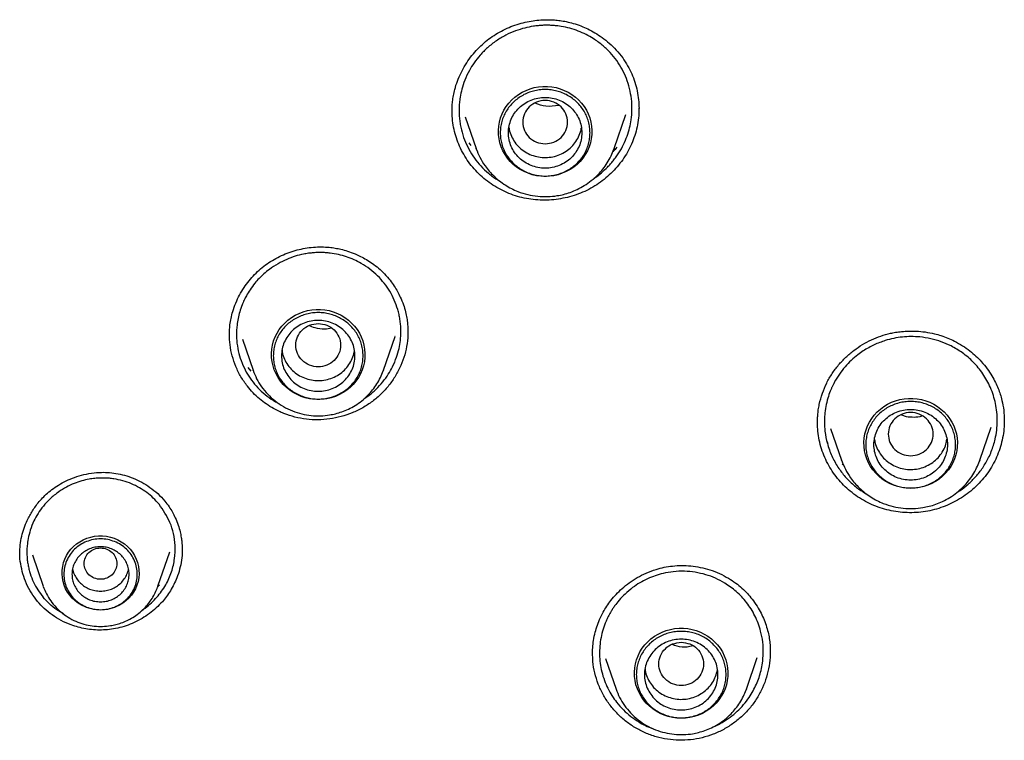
# Model space of a CAD drawing. Header units: millimetres. Extents: x 8 to 955, y 12 to 2039.
# Tile 82 of 116: x 444 to 469, y 1839 to 1856. Entities that reach past the tile are written whole.
import ezdxf

# ---------------------------------------------------------------- set-up
doc = ezdxf.new("R2010")
doc.units = ezdxf.units.MM

msp = doc.modelspace()

# ---------------------------------------------------------------- linework, layer by layer
at = {"color": 7, "linetype": 'Continuous', "lineweight": 30}
for p, q in [((459.584, 1854.111), (459.583, 1854.092)), ((455.003, 1854.03), (455.004, 1854.046)), ((455.324, 1853.906), (455.591, 1853.131)), ((458.977, 1853.131), (459.262, 1853.959)), ((455.47, 1853.202), (455.421, 1853.269)), ((455.591, 1853.131), (455.596, 1853.121)), ((455.615, 1853.067), (455.591, 1853.131)), ((458.977, 1853.131), (458.962, 1853.09)), ((458.969, 1853.111), (458.977, 1853.131)), ((453.918, 1848.672), (453.921, 1848.622)), ((449.865, 1848.452), (450.127, 1847.692)), ((453.32, 1847.692), (453.605, 1848.517)), ((453.605, 1848.523), (453.604, 1848.517)), ((450.083, 1847.669), (450.007, 1847.757)), ((450.129, 1847.685), (450.127, 1847.692)), ((453.314, 1847.676), (453.32, 1847.692)), ((453.32, 1847.692), (453.315, 1847.676)), ((463.956, 1846.386), (463.957, 1846.396)), ((464.278, 1846.267), (464.548, 1845.485)), ((467.933, 1845.485), (468.212, 1846.294)), ((464.217, 1845.895), (464.188, 1845.951)), ((464.548, 1845.485), (464.552, 1845.475)), ((464.551, 1845.475), (464.548, 1845.485)), ((467.925, 1845.465), (467.933, 1845.485)), ((467.933, 1845.485), (467.926, 1845.465)), ((464.6, 1845.354), (464.561, 1845.392)), ((448.39, 1843.331), (448.388, 1843.287)), ((444.72, 1843.165), (444.985, 1842.396)), ((447.795, 1842.396), (448.086, 1843.238)), ((447.787, 1842.377), (447.795, 1842.395)), ((447.831, 1842.426), (447.792, 1842.388)), ((458.764, 1840.624), (459.021, 1839.878)), ((462.215, 1839.878), (462.482, 1840.652)), ((462.797, 1840.783), (462.797, 1840.777)), ((462.206, 1839.857), (462.215, 1839.878)), ((462.215, 1839.878), (462.207, 1839.857))]:
    msp.add_line(p, q, dxfattribs=at)
at = {"color": 7, "linetype": 'Continuous', "lineweight": 30, "flags": 128}
for points in [[(457.284, 1852.442), (457.177, 1852.447), (457.07, 1852.461), (456.966, 1852.485), (456.864, 1852.519), (456.766, 1852.561), (456.673, 1852.612), (456.585, 1852.672), (456.503, 1852.738), (456.428, 1852.812), (456.36, 1852.893), (456.301, 1852.979), (456.25, 1853.07), (456.209, 1853.166), (456.176, 1853.264), (456.154, 1853.366), (456.141, 1853.468), (456.139, 1853.572), (456.146, 1853.675), (456.164, 1853.777), (456.191, 1853.877), (456.228, 1853.974), (456.275, 1854.068), (456.33, 1854.157), (456.393, 1854.24), (456.465, 1854.317), (456.543, 1854.388), (456.628, 1854.451), (456.719, 1854.506), (456.815, 1854.553), (456.915, 1854.591), (457.018, 1854.62), (457.123, 1854.639), (457.23, 1854.649), (457.338, 1854.649), (457.445, 1854.639), (457.55, 1854.62), (457.653, 1854.591), (457.753, 1854.553), (457.849, 1854.506), (457.94, 1854.451), (458.025, 1854.388), (458.104, 1854.317), (458.175, 1854.24), (458.238, 1854.157), (458.294, 1854.068), (458.34, 1853.974), (458.377, 1853.877), (458.404, 1853.777), (458.422, 1853.675), (458.429, 1853.572), (458.427, 1853.468), (458.414, 1853.366), (458.392, 1853.264), (458.36, 1853.166), (458.318, 1853.07), (458.267, 1852.979), (458.208, 1852.893), (458.14, 1852.812), (458.065, 1852.738), (457.983, 1852.672), (457.895, 1852.612), (457.802, 1852.561), (457.704, 1852.519), (457.602, 1852.485), (457.498, 1852.461), (457.391, 1852.447), (457.284, 1852.442)], [(451.724, 1846.975), (451.616, 1846.98), (451.51, 1846.994), (451.406, 1847.018), (451.304, 1847.052), (451.206, 1847.094), (451.112, 1847.145), (451.024, 1847.205), (450.943, 1847.271), (450.867, 1847.345), (450.8, 1847.426), (450.741, 1847.512), (450.69, 1847.603), (450.648, 1847.699), (450.616, 1847.797), (450.593, 1847.899), (450.581, 1848.001), (450.578, 1848.105), (450.586, 1848.208), (450.603, 1848.31), (450.631, 1848.41), (450.668, 1848.507), (450.714, 1848.601), (450.769, 1848.69), (450.833, 1848.773), (450.904, 1848.85), (450.983, 1848.921), (451.068, 1848.984), (451.159, 1849.039), (451.254, 1849.086), (451.354, 1849.124), (451.457, 1849.153), (451.563, 1849.172), (451.67, 1849.182), (451.777, 1849.182), (451.884, 1849.172), (451.99, 1849.153), (452.093, 1849.124), (452.193, 1849.086), (452.289, 1849.039), (452.379, 1848.984), (452.465, 1848.921), (452.543, 1848.85), (452.614, 1848.773), (452.678, 1848.69), (452.733, 1848.601), (452.779, 1848.507), (452.816, 1848.41), (452.844, 1848.31), (452.861, 1848.208), (452.869, 1848.105), (452.866, 1848.001), (452.854, 1847.899), (452.831, 1847.797), (452.799, 1847.699), (452.757, 1847.603), (452.707, 1847.512), (452.647, 1847.426), (452.58, 1847.345), (452.505, 1847.271), (452.423, 1847.205), (452.335, 1847.145), (452.241, 1847.094), (452.143, 1847.052), (452.042, 1847.018), (451.937, 1846.994), (451.831, 1846.98), (451.724, 1846.975)], [(466.241, 1844.796), (466.133, 1844.801), (466.027, 1844.815), (465.923, 1844.839), (465.821, 1844.873), (465.723, 1844.915), (465.629, 1844.966), (465.541, 1845.025), (465.46, 1845.092), (465.384, 1845.166), (465.317, 1845.247), (465.258, 1845.333), (465.207, 1845.424), (465.165, 1845.52), (465.133, 1845.618), (465.11, 1845.719), (465.098, 1845.822), (465.095, 1845.926), (465.103, 1846.029), (465.12, 1846.131), (465.148, 1846.231), (465.185, 1846.328), (465.231, 1846.422), (465.286, 1846.51), (465.35, 1846.594), (465.421, 1846.671), (465.5, 1846.742), (465.585, 1846.805), (465.676, 1846.86), (465.771, 1846.907), (465.871, 1846.945), (465.974, 1846.974), (466.08, 1846.993), (466.187, 1847.003), (466.294, 1847.003), (466.401, 1846.993), (466.507, 1846.974), (466.61, 1846.945), (466.71, 1846.907), (466.806, 1846.86), (466.896, 1846.805), (466.982, 1846.742), (467.06, 1846.671), (467.131, 1846.594), (467.195, 1846.51), (467.25, 1846.422), (467.296, 1846.328), (467.333, 1846.231), (467.361, 1846.131), (467.378, 1846.029), (467.386, 1845.926), (467.383, 1845.822), (467.371, 1845.719), (467.348, 1845.618), (467.316, 1845.52), (467.274, 1845.424), (467.224, 1845.333), (467.164, 1845.247), (467.097, 1845.166), (467.022, 1845.092), (466.94, 1845.025), (466.852, 1844.966), (466.758, 1844.915), (466.66, 1844.873), (466.559, 1844.839), (466.454, 1844.815), (466.348, 1844.801), (466.241, 1844.796)], [(446.39, 1841.813), (446.293, 1841.817), (446.197, 1841.832), (446.103, 1841.856), (446.012, 1841.889), (445.925, 1841.931), (445.843, 1841.981), (445.767, 1842.039), (445.697, 1842.104), (445.635, 1842.176), (445.581, 1842.254), (445.535, 1842.336), (445.499, 1842.423), (445.471, 1842.513), (445.454, 1842.605), (445.447, 1842.699), (445.449, 1842.792), (445.462, 1842.885), (445.484, 1842.976), (445.516, 1843.065), (445.557, 1843.149), (445.607, 1843.23), (445.665, 1843.305), (445.731, 1843.373), (445.804, 1843.435), (445.883, 1843.489), (445.968, 1843.535), (446.057, 1843.573), (446.15, 1843.601), (446.245, 1843.621), (446.341, 1843.63), (446.439, 1843.63), (446.535, 1843.621), (446.63, 1843.601), (446.723, 1843.573), (446.812, 1843.535), (446.896, 1843.489), (446.976, 1843.435), (447.049, 1843.373), (447.115, 1843.305), (447.173, 1843.23), (447.223, 1843.149), (447.264, 1843.065), (447.296, 1842.976), (447.318, 1842.885), (447.331, 1842.792), (447.333, 1842.699), (447.326, 1842.605), (447.308, 1842.513), (447.281, 1842.423), (447.245, 1842.336), (447.199, 1842.254), (447.145, 1842.176), (447.083, 1842.104), (447.013, 1842.039), (446.937, 1841.981), (446.855, 1841.931), (446.768, 1841.889), (446.677, 1841.856), (446.583, 1841.832), (446.487, 1841.817), (446.39, 1841.813)], [(447.795, 1842.396), (447.79, 1842.382), (447.789, 1842.377)], [(460.618, 1839.162), (460.511, 1839.167), (460.404, 1839.181), (460.3, 1839.205), (460.198, 1839.238), (460.1, 1839.281), (460.007, 1839.332), (459.919, 1839.391), (459.837, 1839.458), (459.762, 1839.532), (459.694, 1839.613), (459.635, 1839.699), (459.584, 1839.79), (459.543, 1839.885), (459.51, 1839.984), (459.488, 1840.085), (459.475, 1840.188), (459.473, 1840.291), (459.48, 1840.395), (459.498, 1840.497), (459.525, 1840.597), (459.562, 1840.694), (459.608, 1840.787), (459.664, 1840.876), (459.727, 1840.96), (459.799, 1841.037), (459.877, 1841.108), (459.962, 1841.171), (460.053, 1841.226), (460.149, 1841.273), (460.249, 1841.311), (460.352, 1841.339), (460.457, 1841.359), (460.564, 1841.368), (460.672, 1841.368), (460.779, 1841.359), (460.884, 1841.339), (460.987, 1841.311), (461.087, 1841.273), (461.183, 1841.226), (461.274, 1841.171), (461.359, 1841.108), (461.437, 1841.037), (461.509, 1840.96), (461.572, 1840.876), (461.628, 1840.787), (461.674, 1840.694), (461.711, 1840.597), (461.738, 1840.497), (461.756, 1840.395), (461.763, 1840.291), (461.761, 1840.188), (461.748, 1840.085), (461.726, 1839.984), (461.693, 1839.885), (461.652, 1839.79), (461.601, 1839.699), (461.542, 1839.613), (461.474, 1839.532), (461.399, 1839.458), (461.317, 1839.391), (461.229, 1839.332), (461.136, 1839.281), (461.038, 1839.238), (460.936, 1839.205), (460.832, 1839.181), (460.725, 1839.167), (460.618, 1839.162)]]:
    msp.add_lwpolyline(points, dxfattribs=at)
at = {"color": 7, "linetype": 'Continuous', "lineweight": 30}
for points, knots in [([(455.002, 1854.022), (455.002, 1854.062), (455.002, 1854.146), (455.012, 1854.282), (455.034, 1854.428), (455.072, 1854.595), (455.132, 1854.782), (455.22, 1854.986), (455.329, 1855.182), (455.454, 1855.365), (455.593, 1855.532), (455.744, 1855.681), (455.904, 1855.814), (456.074, 1855.931), (456.256, 1856.032), (456.446, 1856.117), (456.642, 1856.184), (456.839, 1856.234), (457.032, 1856.267), (457.22, 1856.284), (457.38, 1856.286), (457.523, 1856.278), (457.656, 1856.264), (457.81, 1856.238), (457.981, 1856.195), (458.157, 1856.135), (458.334, 1856.058), (458.508, 1855.965), (458.685, 1855.85), (458.861, 1855.709), (459.034, 1855.542), (459.134, 1855.413), (459.185, 1855.346)], [0, 0, 0, 0, 0.02291, 0.04733, 0.073291, 0.100252, 0.137618, 0.176633, 0.216199, 0.254754, 0.292271, 0.328739, 0.36432, 0.399774, 0.435327, 0.470997, 0.50672, 0.541574, 0.575141, 0.607382, 0.63827, 0.657679, 0.680708, 0.7074, 0.737868, 0.772155, 0.803657, 0.837809, 0.874576, 0.913905, 0.955731, 1, 1, 1, 1]), ([(459.037, 1855.282), (458.984, 1855.35), (458.878, 1855.487), (458.685, 1855.667), (458.485, 1855.813), (458.286, 1855.925), (458.093, 1856.011), (457.889, 1856.077), (457.723, 1856.114), (457.596, 1856.132), (457.512, 1856.141), (457.42, 1856.147), (457.323, 1856.15), (457.219, 1856.147), (457.109, 1856.139), (456.962, 1856.121), (456.776, 1856.083), (456.549, 1856.012), (456.316, 1855.909), (456.085, 1855.772), (455.873, 1855.605), (455.691, 1855.422), (455.544, 1855.234), (455.416, 1855.029), (455.314, 1854.811), (455.242, 1854.59), (455.202, 1854.404), (455.182, 1854.247), (455.174, 1854.112), (455.175, 1853.978), (455.185, 1853.846), (455.203, 1853.715), (455.239, 1853.545), (455.304, 1853.339), (455.41, 1853.106), (455.503, 1852.965), (455.55, 1852.894)], [0, 0, 0, 0, 0.039497, 0.079835, 0.121011, 0.152453, 0.184366, 0.216748, 0.249598, 0.261521, 0.274365, 0.288131, 0.302818, 0.318424, 0.334951, 0.352395, 0.385122, 0.420652, 0.45898, 0.5001, 0.541819, 0.580817, 0.617101, 0.650674, 0.691216, 0.72696, 0.757912, 0.778934, 0.799801, 0.820513, 0.84107, 0.861474, 0.881725, 0.921751, 0.961174, 1, 1, 1, 1]), ([(459.185, 1855.346), (459.226, 1855.284), (459.309, 1855.16), (459.407, 1854.96), (459.486, 1854.753), (459.542, 1854.539), (459.577, 1854.324), (459.582, 1854.181), (459.584, 1854.111)], [0, 0, 0, 0, 0.169542, 0.3380594, 0.5059219, 0.6734274, 0.8408323, 1, 1, 1, 1]), ([(458.478, 1852.397), (458.484, 1852.401), (458.55, 1852.439), (458.662, 1852.532), (458.79, 1852.647), (458.884, 1852.747), (458.955, 1852.83), (459.024, 1852.921), (459.113, 1853.053), (459.208, 1853.222), (459.294, 1853.427), (459.356, 1853.63), (459.398, 1853.848), (459.417, 1854.085), (459.404, 1854.342), (459.358, 1854.598), (459.28, 1854.843), (459.175, 1855.073), (459.082, 1855.213), (459.037, 1855.282)], [0, 0, 0, 0, 0.006032, 0.068193, 0.130383, 0.161499, 0.192621, 0.228609, 0.265445, 0.33664, 0.40457, 0.469226, 0.530604, 0.607311, 0.687651, 0.767715, 0.846463, 0.923892, 1, 1, 1, 1]), ([(459.583, 1854.114), (459.583, 1854.052), (459.581, 1853.918), (459.551, 1853.711), (459.499, 1853.496), (459.425, 1853.287), (459.331, 1853.087), (459.218, 1852.897), (459.086, 1852.719), (458.938, 1852.553), (458.775, 1852.402), (458.596, 1852.267), (458.405, 1852.15), (458.203, 1852.051), (457.992, 1851.973), (457.775, 1851.914), (457.553, 1851.876), (457.329, 1851.858), (457.104, 1851.862), (456.881, 1851.888), (456.661, 1851.935), (456.449, 1852.003), (456.244, 1852.091), (456.05, 1852.198), (455.867, 1852.323), (455.697, 1852.466), (455.541, 1852.623), (455.452, 1852.741), (455.407, 1852.799)], [0, 0, 0, 0, 0.032538, 0.071501, 0.110485, 0.149299, 0.188003, 0.226637, 0.26523, 0.303808, 0.3424, 0.381052, 0.419721, 0.458357, 0.496988, 0.535625, 0.574268, 0.612921, 0.651595, 0.690325, 0.729028, 0.767634, 0.806201, 0.844772, 0.883388, 0.922091, 0.960938, 1, 1, 1, 1]), ([(457.284, 1853.243), (457.212, 1853.251), (457.069, 1853.268), (456.885, 1853.389), (456.764, 1853.565), (456.719, 1853.773), (456.764, 1853.981), (456.885, 1854.158), (457.069, 1854.274), (457.284, 1854.317), (457.5, 1854.274), (457.683, 1854.158), (457.804, 1853.981), (457.849, 1853.773), (457.804, 1853.565), (457.683, 1853.389), (457.5, 1853.268), (457.356, 1853.251), (457.284, 1853.243)], [0, 0, 0, 0, 0.0625, 0.125, 0.1875, 0.25, 0.3125, 0.375, 0.4375, 0.5, 0.5625, 0.625, 0.6875, 0.75, 0.8125, 0.875, 0.9375, 1, 1, 1, 1]), ([(457.617, 1854.184), (457.511, 1854.167), (457.312, 1854.135), (457.125, 1854.206), (457.037, 1854.239)], [0, 0, 0, 0, 0.530176, 1, 1, 1, 1]), ([(455.407, 1852.799), (455.366, 1852.861), (455.284, 1852.983), (455.185, 1853.18), (455.107, 1853.384), (455.049, 1853.594), (455.014, 1853.809), (454.999, 1853.966), (455.003, 1854.051), (455.003, 1854.062)], [0, 0, 0, 0, 0.163557, 0.326208, 0.488299, 0.650118, 0.811919, 0.973955, 1, 1, 1, 1]), ([(456.398, 1853.646), (456.399, 1853.627), (456.407, 1853.553), (456.454, 1853.427), (456.538, 1853.277), (456.653, 1853.147), (456.792, 1853.04), (456.95, 1852.962), (457.121, 1852.914), (457.298, 1852.9), (457.474, 1852.92), (457.643, 1852.972), (457.799, 1853.055), (457.934, 1853.165), (458.045, 1853.299), (458.124, 1853.451), (458.166, 1853.567), (458.171, 1853.631), (458.171, 1853.638)], [0, 0, 0, 0, 0.022374, 0.09157, 0.160766, 0.229962, 0.299158, 0.368354, 0.437551, 0.506747, 0.575943, 0.645139, 0.714335, 0.783531, 0.852727, 0.921923, 0.991119, 1, 1, 1, 1]), ([(459.042, 1853.159), (459.013, 1853.122), (458.982, 1853.083), (458.946, 1853.049), (458.944, 1853.047)], [0, 0, 0, 0, 0.950235, 1, 1, 1, 1]), ([(455.55, 1852.894), (455.601, 1852.828), (455.704, 1852.694), (455.892, 1852.519), (456.047, 1852.397), (456.144, 1852.345), (456.164, 1852.334)], [0, 0, 0, 0, 0.300865, 0.607188, 0.91901, 1, 1, 1, 1]), ([(455.596, 1853.121), (455.623, 1853.051), (455.681, 1852.904), (455.794, 1852.723), (455.913, 1852.57), (456.03, 1852.446), (456.161, 1852.332), (456.303, 1852.231), (456.455, 1852.144), (456.637, 1852.061), (456.853, 1851.993), (457.099, 1851.951), (457.343, 1851.943), (457.556, 1851.964), (457.74, 1852.002), (457.903, 1852.052), (458.073, 1852.122), (458.247, 1852.217), (458.42, 1852.339), (458.573, 1852.476), (458.703, 1852.624), (458.81, 1852.776), (458.902, 1852.939), (458.947, 1853.055), (458.969, 1853.111)], [0, 0, 0, 0, 0.05153, 0.107382, 0.145646, 0.184765, 0.224787, 0.265317, 0.305307, 0.344713, 0.402706, 0.459407, 0.514827, 0.568978, 0.604908, 0.643575, 0.685422, 0.730483, 0.778788, 0.830367, 0.871226, 0.913946, 0.95853, 1, 1, 1, 1]), ([(449.547, 1848.54), (449.547, 1848.581), (449.548, 1848.669), (449.56, 1848.811), (449.586, 1848.967), (449.631, 1849.146), (449.7, 1849.339), (449.793, 1849.536), (449.902, 1849.718), (450.025, 1849.887), (450.162, 1850.041), (450.31, 1850.18), (450.471, 1850.305), (450.642, 1850.413), (450.822, 1850.506), (451.011, 1850.583), (451.205, 1850.643), (451.404, 1850.685), (451.603, 1850.711), (451.801, 1850.718), (451.979, 1850.709), (452.138, 1850.688), (452.287, 1850.658), (452.451, 1850.613), (452.613, 1850.553), (452.767, 1850.482), (452.909, 1850.404), (453.057, 1850.308), (453.205, 1850.192), (453.353, 1850.056), (453.441, 1849.95), (453.486, 1849.896)], [0, 0, 0, 0, 0.024303, 0.051403, 0.081355, 0.113161, 0.154688, 0.195048, 0.234234, 0.272356, 0.310061, 0.34743, 0.38448, 0.42136, 0.458294, 0.49532, 0.532394, 0.569461, 0.606192, 0.642304, 0.677774, 0.703994, 0.730404, 0.761304, 0.797869, 0.825401, 0.85544, 0.88796, 0.922921, 0.96028, 1, 1, 1, 1]), ([(453.342, 1849.823), (453.289, 1849.886), (453.183, 1850.012), (452.992, 1850.175), (452.796, 1850.306), (452.601, 1850.405), (452.414, 1850.477), (452.218, 1850.532), (452.053, 1850.56), (451.921, 1850.573), (451.823, 1850.578), (451.718, 1850.578), (451.605, 1850.572), (451.485, 1850.559), (451.335, 1850.534), (451.155, 1850.488), (450.946, 1850.412), (450.732, 1850.305), (450.545, 1850.183), (450.392, 1850.057), (450.274, 1849.944), (450.16, 1849.816), (450.056, 1849.675), (449.971, 1849.535), (449.907, 1849.41), (449.85, 1849.279), (449.798, 1849.128), (449.757, 1848.963), (449.726, 1848.769), (449.715, 1848.545), (449.736, 1848.29), (449.79, 1848.044), (449.875, 1847.812), (449.985, 1847.594), (450.08, 1847.464), (450.127, 1847.399)], [0, 0, 0, 0, 0.0395176, 0.0798664, 0.1210455, 0.1524838, 0.1843879, 0.216757, 0.24959, 0.2639537, 0.279489, 0.2961949, 0.3140703, 0.3331139, 0.3533243, 0.3858163, 0.4209221, 0.4586351, 0.4989479, 0.5268062, 0.5526728, 0.5765509, 0.6086381, 0.6362689, 0.6551711, 0.6761417, 0.7049495, 0.7322005, 0.7578979, 0.7998524, 0.8411546, 0.8818125, 0.9218341, 0.9612273, 1, 1, 1, 1]), ([(452.841, 1846.991), (452.875, 1847.012), (452.984, 1847.081), (453.141, 1847.221), (453.308, 1847.401), (453.441, 1847.587), (453.555, 1847.789), (453.644, 1848.001), (453.705, 1848.218), (453.736, 1848.399), (453.748, 1848.55), (453.75, 1848.681), (453.743, 1848.809), (453.728, 1848.936), (453.705, 1849.06), (453.663, 1849.221), (453.593, 1849.413), (453.483, 1849.63), (453.389, 1849.759), (453.342, 1849.823)], [0, 0, 0, 0, 0.036983, 0.116955, 0.191884, 0.261754, 0.326552, 0.405016, 0.474422, 0.53475, 0.575599, 0.616073, 0.656172, 0.695896, 0.735243, 0.774213, 0.850984, 0.926247, 1, 1, 1, 1]), ([(453.486, 1849.896), (453.52, 1849.85), (453.586, 1849.761), (453.668, 1849.623), (453.745, 1849.47), (453.812, 1849.304), (453.863, 1849.13), (453.895, 1848.975), (453.913, 1848.84), (453.921, 1848.726), (453.922, 1848.659), (453.922, 1848.628)], [0, 0, 0, 0, 0.124431, 0.240987, 0.349887, 0.499169, 0.631895, 0.748252, 0.84835, 0.932253, 1, 1, 1, 1]), ([(451.724, 1848.836), (451.652, 1848.828), (451.508, 1848.811), (451.324, 1848.69), (451.203, 1848.514), (451.159, 1848.306), (451.203, 1848.098), (451.324, 1847.921), (451.508, 1847.804), (451.724, 1847.762), (451.939, 1847.804), (452.123, 1847.921), (452.244, 1848.098), (452.288, 1848.306), (452.244, 1848.514), (452.123, 1848.69), (451.939, 1848.811), (451.795, 1848.828), (451.724, 1848.836)], [0, 0, 0, 0, 0.0625, 0.125, 0.1875, 0.25, 0.3125, 0.375, 0.4375, 0.5, 0.5625, 0.625, 0.6875, 0.75, 0.8125, 0.875, 0.9375, 1, 1, 1, 1]), ([(449.989, 1847.298), (449.934, 1847.374), (449.824, 1847.526), (449.701, 1847.778), (449.611, 1848.042), (449.556, 1848.311), (449.551, 1848.492), (449.548, 1848.579)], [0, 0, 0, 0, 0.203636, 0.405945, 0.607638, 0.809302, 1, 1, 1, 1]), ([(453.922, 1848.643), (453.922, 1848.637), (453.928, 1848.539), (453.905, 1848.346), (453.849, 1848.07), (453.752, 1847.804), (453.623, 1847.553), (453.462, 1847.32), (453.272, 1847.109), (453.056, 1846.923), (452.816, 1846.766), (452.558, 1846.642), (452.287, 1846.55), (452.006, 1846.493), (451.72, 1846.471), (451.433, 1846.486), (451.153, 1846.539), (450.882, 1846.627), (450.648, 1846.738), (450.448, 1846.862), (450.28, 1846.991), (450.124, 1847.135), (450.034, 1847.243), (449.989, 1847.298)], [0, 0, 0, 0, 0.002968, 0.055752, 0.108568, 0.161109, 0.213499, 0.265815, 0.318123, 0.370516, 0.422937, 0.475315, 0.527695, 0.580087, 0.632504, 0.685005, 0.737463, 0.78978, 0.842077, 0.88136, 0.920733, 0.960254, 1, 1, 1, 1]), ([(452.05, 1848.721), (451.994, 1848.711), (451.86, 1848.688), (451.667, 1848.712), (451.545, 1848.764), (451.496, 1848.784)], [0, 0, 0, 0, 0.295853, 0.718361, 1, 1, 1, 1]), ([(463.956, 1846.394), (463.956, 1846.424), (463.957, 1846.49), (463.963, 1846.598), (463.977, 1846.722), (464.009, 1846.902), (464.071, 1847.126), (464.177, 1847.379), (464.311, 1847.612), (464.469, 1847.823), (464.649, 1848.013), (464.846, 1848.181), (465.057, 1848.324), (465.279, 1848.443), (465.508, 1848.535), (465.707, 1848.591), (465.877, 1848.624), (466.026, 1848.643), (466.197, 1848.654), (466.389, 1848.652), (466.601, 1848.632), (466.802, 1848.594), (466.987, 1848.542), (467.152, 1848.484), (467.26, 1848.432), (467.315, 1848.406)], [0, 0, 0, 0, 0.020979, 0.045121, 0.072504, 0.102877, 0.163609, 0.222549, 0.279834, 0.336165, 0.391943, 0.447058, 0.501365, 0.554641, 0.606799, 0.657973, 0.685254, 0.716968, 0.753148, 0.793791, 0.838869, 0.888317, 0.923675, 0.960909, 1, 1, 1, 1]), ([(467.23, 1848.287), (467.151, 1848.323), (466.991, 1848.397), (466.732, 1848.47), (466.484, 1848.51), (466.251, 1848.52), (466.038, 1848.509), (465.824, 1848.476), (465.638, 1848.428), (465.479, 1848.372), (465.344, 1848.315), (465.209, 1848.246), (465.075, 1848.165), (464.93, 1848.062), (464.779, 1847.934), (464.627, 1847.775), (464.488, 1847.595), (464.401, 1847.453), (464.354, 1847.364), (464.339, 1847.334), (464.325, 1847.303), (464.311, 1847.273), (464.297, 1847.242), (464.284, 1847.211), (464.252, 1847.134), (464.206, 1846.999), (464.159, 1846.804), (464.137, 1846.644), (464.13, 1846.529), (464.128, 1846.461), (464.128, 1846.394), (464.13, 1846.327), (464.134, 1846.261), (464.149, 1846.117), (464.193, 1845.889), (464.299, 1845.592), (464.45, 1845.318), (464.629, 1845.081), (464.83, 1844.884), (465.009, 1844.743), (465.126, 1844.678), (465.165, 1844.655)], [0, 0, 0, 0, 0.040236, 0.081346, 0.123329, 0.155398, 0.187956, 0.221003, 0.254537, 0.27598, 0.298312, 0.321531, 0.345638, 0.37063, 0.403109, 0.436966, 0.472199, 0.508805, 0.514021, 0.519236, 0.52445, 0.529664, 0.534878, 0.540091, 0.545303, 0.573954, 0.606491, 0.639008, 0.649736, 0.660373, 0.670919, 0.681373, 0.691736, 0.702008, 0.749168, 0.800305, 0.848855, 0.894826, 0.938227, 0.979066, 1, 1, 1, 1]), ([(467.315, 1848.406), (467.382, 1848.37), (467.512, 1848.299), (467.687, 1848.173), (467.839, 1848.043), (467.983, 1847.896), (468.115, 1847.734), (468.229, 1847.562), (468.317, 1847.4), (468.384, 1847.248), (468.437, 1847.101), (468.486, 1846.924), (468.526, 1846.706), (468.532, 1846.538), (468.535, 1846.452)], [0, 0, 0, 0, 0.093204, 0.180706, 0.262735, 0.339444, 0.43359, 0.518593, 0.594532, 0.661439, 0.723423, 0.788248, 0.890844, 1, 1, 1, 1]), ([(450.837, 1848.181), (450.841, 1848.149), (450.853, 1848.062), (450.909, 1847.926), (451, 1847.78), (451.121, 1847.654), (451.265, 1847.553), (451.426, 1847.482), (451.598, 1847.441), (451.776, 1847.435), (451.951, 1847.461), (452.118, 1847.52), (452.269, 1847.609), (452.4, 1847.725), (452.504, 1847.864), (452.578, 1848.014), (452.6, 1848.12), (452.611, 1848.17)], [0, 0, 0, 0, 0.038136, 0.107327, 0.176519, 0.24571, 0.314902, 0.384093, 0.453285, 0.522476, 0.591668, 0.66086, 0.730051, 0.799243, 0.868434, 0.937626, 1, 1, 1, 1]), ([(467.383, 1844.705), (467.406, 1844.718), (467.5, 1844.774), (467.654, 1844.899), (467.843, 1845.084), (468.013, 1845.303), (468.136, 1845.513), (468.218, 1845.699), (468.271, 1845.849), (468.339, 1846.096), (468.379, 1846.443), (468.335, 1846.873), (468.21, 1847.265), (468.021, 1847.608), (467.785, 1847.892), (467.522, 1848.122), (467.325, 1848.233), (467.23, 1848.287)], [0, 0, 0, 0, 0.01774, 0.074636, 0.134677, 0.19787, 0.264225, 0.30126, 0.33775, 0.373693, 0.478053, 0.577487, 0.671969, 0.761477, 0.845993, 0.925504, 1, 1, 1, 1]), ([(450.127, 1847.692), (450.154, 1847.622), (450.21, 1847.48), (450.332, 1847.284), (450.483, 1847.099), (450.663, 1846.935), (450.866, 1846.796), (451.087, 1846.69), (451.316, 1846.617), (451.549, 1846.578), (451.779, 1846.57), (451.979, 1846.59), (452.153, 1846.626), (452.307, 1846.673), (452.467, 1846.739), (452.631, 1846.828), (452.795, 1846.943), (452.939, 1847.073), (453.061, 1847.212), (453.163, 1847.356), (453.25, 1847.511), (453.293, 1847.622), (453.314, 1847.676)], [0, 0, 0, 0, 0.053976, 0.109639, 0.167099, 0.226513, 0.286848, 0.345922, 0.403698, 0.460189, 0.515407, 0.569365, 0.605169, 0.6437, 0.685401, 0.730308, 0.778455, 0.829872, 0.87061, 0.913209, 0.957671, 1, 1, 1, 1]), ([(450.127, 1847.399), (450.178, 1847.338), (450.282, 1847.215), (450.469, 1847.055), (450.629, 1846.942), (450.731, 1846.891), (450.758, 1846.877)], [0, 0, 0, 0, 0.289821, 0.586943, 0.891429, 1, 1, 1, 1]), ([(466.241, 1845.597), (466.169, 1845.605), (466.025, 1845.621), (465.841, 1845.743), (465.72, 1845.919), (465.676, 1846.127), (465.72, 1846.334), (465.841, 1846.512), (466.025, 1846.628), (466.241, 1846.671), (466.456, 1846.628), (466.64, 1846.512), (466.761, 1846.334), (466.805, 1846.127), (466.761, 1845.919), (466.64, 1845.743), (466.456, 1845.621), (466.312, 1845.605), (466.241, 1845.597)], [0, 0, 0, 0, 0.0625, 0.125, 0.1875, 0.25, 0.3125, 0.375, 0.4375, 0.5, 0.5625, 0.625, 0.6875, 0.75, 0.8125, 0.875, 0.9375, 1, 1, 1, 1]), ([(465.182, 1844.45), (465.116, 1844.486), (464.984, 1844.558), (464.803, 1844.689), (464.635, 1844.835), (464.482, 1844.996), (464.347, 1845.171), (464.23, 1845.358), (464.132, 1845.556), (464.054, 1845.764), (463.998, 1845.978), (463.963, 1846.191), (463.959, 1846.332), (463.956, 1846.399)], [0, 0, 0, 0, 0.092121, 0.183732, 0.275028, 0.366171, 0.457305, 0.548573, 0.64013, 0.732164, 0.824245, 0.915924, 1, 1, 1, 1]), ([(468.535, 1846.45), (468.533, 1846.384), (468.529, 1846.245), (468.497, 1846.035), (468.445, 1845.821), (468.371, 1845.613), (468.277, 1845.412), (468.163, 1845.222), (468.03, 1845.044), (467.88, 1844.879), (467.714, 1844.729), (467.535, 1844.595), (467.344, 1844.479), (467.142, 1844.381), (466.931, 1844.303), (466.713, 1844.246), (466.491, 1844.211), (466.267, 1844.197), (466.042, 1844.205), (465.819, 1844.234), (465.6, 1844.284), (465.386, 1844.354), (465.25, 1844.418), (465.182, 1844.45)], [0, 0, 0, 0, 0.0430199, 0.0907771, 0.138515, 0.1862715, 0.234101, 0.2819509, 0.3297596, 0.3775623, 0.4253713, 0.4731879, 0.5210149, 0.5688681, 0.6167888, 0.6646781, 0.7124497, 0.7601733, 0.8079038, 0.8556903, 0.9035862, 0.9516591, 1, 1, 1, 1]), ([(466.521, 1846.571), (466.501, 1846.564), (466.423, 1846.534), (466.275, 1846.538), (466.117, 1846.546), (466.035, 1846.588), (466.007, 1846.601)], [0, 0, 0, 0, 0.116683, 0.474384, 0.827501, 1, 1, 1, 1]), ([(468.535, 1846.452), (468.535, 1846.45), (468.535, 1846.446), (468.535, 1846.442), (468.534, 1846.439)], [0, 0, 0, 0, 0.343815, 1, 1, 1, 1]), ([(465.354, 1845.997), (465.361, 1845.954), (465.379, 1845.855), (465.446, 1845.71), (465.545, 1845.568), (465.671, 1845.448), (465.82, 1845.354), (465.984, 1845.29), (466.159, 1845.257), (466.336, 1845.259), (466.51, 1845.293), (466.674, 1845.36), (466.82, 1845.456), (466.945, 1845.578), (467.042, 1845.721), (467.105, 1845.864), (467.121, 1845.959), (467.127, 1845.999)], [0, 0, 0, 0, 0.053068, 0.122172, 0.191276, 0.26038, 0.329484, 0.398588, 0.467692, 0.536796, 0.6059, 0.675004, 0.744108, 0.813212, 0.882316, 0.95142, 1, 1, 1, 1]), ([(464.552, 1845.475), (464.58, 1845.405), (464.638, 1845.258), (464.75, 1845.077), (464.869, 1844.924), (464.987, 1844.8), (465.117, 1844.686), (465.26, 1844.584), (465.411, 1844.497), (465.594, 1844.415), (465.809, 1844.347), (466.055, 1844.305), (466.3, 1844.297), (466.512, 1844.318), (466.697, 1844.356), (466.86, 1844.406), (467.03, 1844.476), (467.204, 1844.571), (467.377, 1844.692), (467.529, 1844.83), (467.659, 1844.978), (467.767, 1845.13), (467.859, 1845.293), (467.904, 1845.409), (467.925, 1845.465)], [0, 0, 0, 0, 0.05153, 0.107382, 0.145646, 0.184765, 0.224787, 0.265317, 0.305307, 0.344713, 0.402706, 0.459407, 0.514827, 0.568978, 0.604908, 0.643575, 0.685422, 0.730483, 0.778788, 0.830367, 0.871226, 0.913946, 0.95853, 1, 1, 1, 1]), ([(444.411, 1843.196), (444.413, 1843.268), (444.418, 1843.411), (444.455, 1843.621), (444.512, 1843.822), (444.581, 1843.991), (444.652, 1844.131), (444.72, 1844.246), (444.797, 1844.36), (444.889, 1844.476), (444.998, 1844.595), (445.127, 1844.714), (445.278, 1844.828), (445.452, 1844.935), (445.648, 1845.029), (445.867, 1845.108), (446.106, 1845.164), (446.34, 1845.191), (446.563, 1845.19), (446.77, 1845.168), (446.981, 1845.121), (447.193, 1845.049), (447.403, 1844.95), (447.605, 1844.824), (447.798, 1844.672), (447.908, 1844.549), (447.964, 1844.486)], [0, 0, 0, 0, 0.04543, 0.089803, 0.133036, 0.175149, 0.202601, 0.229538, 0.256967, 0.28708, 0.319928, 0.355493, 0.393813, 0.435016, 0.479115, 0.526064, 0.575761, 0.628058, 0.668912, 0.711205, 0.755237, 0.801019, 0.848487, 0.897542, 0.948072, 1, 1, 1, 1]), ([(447.823, 1844.408), (447.777, 1844.46), (447.685, 1844.563), (447.524, 1844.698), (447.344, 1844.816), (447.148, 1844.913), (446.936, 1844.987), (446.755, 1845.026), (446.608, 1845.044), (446.495, 1845.051), (446.374, 1845.05), (446.245, 1845.041), (446.095, 1845.02), (445.926, 1844.981), (445.739, 1844.918), (445.548, 1844.828), (445.386, 1844.728), (445.256, 1844.63), (445.158, 1844.544), (445.069, 1844.455), (444.966, 1844.336), (444.858, 1844.186), (444.749, 1843.988), (444.668, 1843.782), (444.615, 1843.578), (444.592, 1843.41), (444.584, 1843.273), (444.585, 1843.156), (444.594, 1843.04), (444.611, 1842.926), (444.635, 1842.815), (444.675, 1842.67), (444.744, 1842.498), (444.848, 1842.303), (444.937, 1842.188), (444.981, 1842.131)], [0, 0, 0, 0, 0.036709, 0.074098, 0.112169, 0.150921, 0.190353, 0.230464, 0.248755, 0.268516, 0.289748, 0.312446, 0.336609, 0.368864, 0.403395, 0.440196, 0.479261, 0.502982, 0.525856, 0.547884, 0.569068, 0.608889, 0.645354, 0.688756, 0.726232, 0.757798, 0.778902, 0.799835, 0.820598, 0.841193, 0.861622, 0.881884, 0.921898, 0.961266, 1, 1, 1, 1]), ([(447.964, 1844.486), (448, 1844.44), (448.069, 1844.352), (448.153, 1844.214), (448.23, 1844.063), (448.293, 1843.904), (448.339, 1843.741), (448.366, 1843.603), (448.381, 1843.491), (448.387, 1843.406), (448.389, 1843.359), (448.39, 1843.34)], [0, 0, 0, 0, 0.139555, 0.268162, 0.386236, 0.54413, 0.679497, 0.792633, 0.883697, 0.952783, 1, 1, 1, 1]), ([(447.773, 1842.129), (447.848, 1842.226), (447.997, 1842.417), (448.137, 1842.742), (448.213, 1843.069), (448.226, 1843.388), (448.185, 1843.686), (448.077, 1844.042), (447.923, 1844.264), (447.823, 1844.408)], [0, 0, 0, 0, 0.14725, 0.288226, 0.42289, 0.551208, 0.673153, 0.788705, 1, 1, 1, 1]), ([(446.39, 1843.338), (446.338, 1843.332), (446.233, 1843.32), (446.099, 1843.232), (446.011, 1843.104), (445.979, 1842.953), (446.011, 1842.802), (446.099, 1842.673), (446.233, 1842.588), (446.39, 1842.557), (446.547, 1842.588), (446.68, 1842.673), (446.768, 1842.802), (446.801, 1842.953), (446.768, 1843.104), (446.68, 1843.232), (446.547, 1843.32), (446.442, 1843.332), (446.39, 1843.338)], [0, 0, 0, 0, 0.0625, 0.125, 0.1875, 0.25, 0.3125, 0.375, 0.4375, 0.5, 0.5625, 0.625, 0.6875, 0.75, 0.8125, 0.875, 0.9375, 1, 1, 1, 1]), ([(448.391, 1843.306), (448.391, 1843.291), (448.396, 1843.202), (448.377, 1843.037), (448.333, 1842.815), (448.267, 1842.616), (448.188, 1842.441), (448.103, 1842.289), (448.009, 1842.147), (447.938, 1842.061), (447.904, 1842.019)], [0, 0, 0, 0, 0.031326, 0.19302, 0.35436, 0.515575, 0.638776, 0.763645, 0.885608, 1, 1, 1, 1]), ([(444.845, 1842.026), (444.793, 1842.094), (444.69, 1842.23), (444.572, 1842.457), (444.483, 1842.696), (444.43, 1842.944), (444.407, 1843.125), (444.413, 1843.222), (444.413, 1843.234)], [0, 0, 0, 0, 0.195853, 0.390394, 0.584327, 0.77823, 0.972664, 1, 1, 1, 1]), ([(445.703, 1842.821), (445.703, 1842.821), (445.708, 1842.777), (445.741, 1842.693), (445.804, 1842.575), (445.892, 1842.473), (445.998, 1842.388), (446.12, 1842.326), (446.252, 1842.286), (446.344, 1842.281), (446.39, 1842.278)], [0, 0, 0, 0, 0.0002014, 0.1430298, 0.2858582, 0.4286865, 0.5715149, 0.7143433, 0.8571716, 1, 1, 1, 1]), ([(446.39, 1842.278), (446.436, 1842.281), (446.527, 1842.286), (446.66, 1842.326), (446.781, 1842.388), (446.888, 1842.473), (446.976, 1842.575), (447.039, 1842.693), (447.072, 1842.777), (447.077, 1842.821), (447.077, 1842.821)], [0, 0, 0, 0, 0.142828, 0.285657, 0.428485, 0.571313, 0.714142, 0.85697, 0.999799, 1, 1, 1, 1]), ([(458.445, 1840.732), (458.446, 1840.784), (458.448, 1840.896), (458.469, 1841.077), (458.507, 1841.263), (458.564, 1841.45), (458.63, 1841.615), (458.708, 1841.77), (458.793, 1841.912), (458.897, 1842.057), (459.023, 1842.204), (459.172, 1842.348), (459.345, 1842.486), (459.541, 1842.614), (459.762, 1842.727), (459.984, 1842.81), (460.202, 1842.865), (460.411, 1842.897), (460.63, 1842.909), (460.857, 1842.898), (461.09, 1842.864), (461.324, 1842.803), (461.558, 1842.716), (461.704, 1842.634), (461.779, 1842.593)], [0, 0, 0, 0, 0.03495, 0.075177, 0.120727, 0.158892, 0.203079, 0.236068, 0.271877, 0.310598, 0.352285, 0.396938, 0.444521, 0.494956, 0.548132, 0.603929, 0.647486, 0.69276, 0.73983, 0.788663, 0.839192, 0.891318, 0.944944, 1, 1, 1, 1]), ([(461.683, 1842.475), (461.61, 1842.516), (461.462, 1842.599), (461.219, 1842.686), (460.962, 1842.745), (460.695, 1842.77), (460.429, 1842.759), (460.191, 1842.718), (459.98, 1842.657), (459.789, 1842.581), (459.603, 1842.484), (459.416, 1842.36), (459.246, 1842.217), (459.1, 1842.064), (459.003, 1841.939), (458.937, 1841.843), (458.893, 1841.77), (458.851, 1841.696), (458.812, 1841.62), (458.76, 1841.504), (458.701, 1841.345), (458.65, 1841.139), (458.62, 1840.93), (458.614, 1840.719), (458.63, 1840.509), (458.669, 1840.298), (458.732, 1840.092), (458.816, 1839.896), (458.917, 1839.716), (459.043, 1839.537), (459.197, 1839.364), (459.378, 1839.205), (459.509, 1839.12), (459.572, 1839.078)], [0, 0, 0, 0, 0.0400686, 0.0809163, 0.1225444, 0.1649532, 0.2081425, 0.2483073, 0.2794597, 0.311967, 0.3458263, 0.3790962, 0.4180616, 0.4516768, 0.4799518, 0.4935581, 0.5071589, 0.5207541, 0.5343438, 0.547928, 0.5818511, 0.6157402, 0.6495956, 0.6834178, 0.717207, 0.7509637, 0.7863994, 0.8205956, 0.8535577, 0.8852907, 0.9256862, 0.963919, 1, 1, 1, 1]), ([(461.779, 1842.593), (461.838, 1842.555), (461.953, 1842.481), (462.106, 1842.353), (462.239, 1842.221), (462.364, 1842.074), (462.477, 1841.913), (462.574, 1841.742), (462.652, 1841.571), (462.712, 1841.403), (462.756, 1841.236), (462.784, 1841.079), (462.799, 1840.927), (462.8, 1840.829), (462.801, 1840.781)], [0, 0, 0, 0, 0.096346, 0.187156, 0.272654, 0.352992, 0.452228, 0.542609, 0.624218, 0.710614, 0.787683, 0.861532, 0.932272, 1, 1, 1, 1]), ([(444.985, 1842.395), (445.009, 1842.334), (445.058, 1842.209), (445.166, 1842.036), (445.299, 1841.874), (445.457, 1841.729), (445.636, 1841.607), (445.83, 1841.514), (446.031, 1841.45), (446.235, 1841.415), (446.437, 1841.408), (446.614, 1841.425), (446.767, 1841.457), (446.902, 1841.498), (447.043, 1841.556), (447.187, 1841.634), (447.331, 1841.735), (447.458, 1841.85), (447.566, 1841.973), (447.656, 1842.099), (447.732, 1842.234), (447.77, 1842.331), (447.787, 1842.377)], [0, 0, 0, 0, 0.054177, 0.109927, 0.167396, 0.226784, 0.287142, 0.346253, 0.404069, 0.460606, 0.515876, 0.569896, 0.605748, 0.644328, 0.686085, 0.731062, 0.779299, 0.830834, 0.871679, 0.914404, 0.959012, 1, 1, 1, 1]), ([(461.415, 1838.959), (461.423, 1838.961), (461.496, 1838.985), (461.63, 1839.064), (461.88, 1839.223), (462.102, 1839.432), (462.277, 1839.661), (462.412, 1839.88), (462.535, 1840.159), (462.609, 1840.471), (462.634, 1840.763), (462.622, 1841.028), (462.562, 1841.341), (462.437, 1841.675), (462.231, 1842.001), (461.98, 1842.274), (461.781, 1842.409), (461.683, 1842.475)], [0, 0, 0, 0, 0.0056671, 0.0521943, 0.1056543, 0.2092062, 0.2594746, 0.3036846, 0.3863056, 0.4690493, 0.5243193, 0.5886969, 0.6526889, 0.7453573, 0.83414, 0.919023, 1, 1, 1, 1]), ([(445.48, 1841.72), (445.425, 1841.751), (445.302, 1841.822), (445.134, 1841.961), (445.032, 1842.074), (444.981, 1842.131)], [0, 0, 0, 0, 0.293147, 0.651176, 1, 1, 1, 1]), ([(447.41, 1841.812), (447.435, 1841.828), (447.515, 1841.88), (447.638, 1841.985), (447.728, 1842.081), (447.773, 1842.129)], [0, 0, 0, 0, 0.183757, 0.591709, 1, 1, 1, 1]), ([(446.81, 1841.37), (446.743, 1841.358), (446.611, 1841.332), (446.412, 1841.321), (446.217, 1841.327), (446.027, 1841.352), (445.844, 1841.393), (445.642, 1841.457), (445.425, 1841.553), (445.205, 1841.688), (445.008, 1841.844), (444.899, 1841.966), (444.845, 1842.026)], [0, 0, 0, 0, 0.092649, 0.183608, 0.272394, 0.359682, 0.445738, 0.529542, 0.652202, 0.772113, 0.887507, 1, 1, 1, 1]), ([(447.904, 1842.019), (447.855, 1841.967), (447.756, 1841.862), (447.589, 1841.726), (447.411, 1841.605), (447.219, 1841.506), (447.019, 1841.424), (446.879, 1841.388), (446.81, 1841.37)], [0, 0, 0, 0, 0.166824, 0.333542, 0.500299, 0.666794, 0.833462, 1, 1, 1, 1]), ([(460.618, 1841.023), (460.546, 1841.014), (460.402, 1840.998), (460.219, 1840.876), (460.098, 1840.701), (460.053, 1840.492), (460.098, 1840.285), (460.219, 1840.108), (460.402, 1839.991), (460.618, 1839.948), (460.834, 1839.991), (461.017, 1840.108), (461.138, 1840.285), (461.183, 1840.492), (461.138, 1840.701), (461.017, 1840.876), (460.834, 1840.998), (460.69, 1841.014), (460.618, 1841.023)], [0, 0, 0, 0, 0.0625, 0.125, 0.1875, 0.25, 0.3125, 0.375, 0.4375, 0.5, 0.5625, 0.625, 0.6875, 0.75, 0.8125, 0.875, 0.9375, 1, 1, 1, 1]), ([(460.905, 1840.933), (460.857, 1840.922), (460.731, 1840.894), (460.551, 1840.909), (460.435, 1840.955), (460.393, 1840.972)], [0, 0, 0, 0, 0.279823, 0.740078, 1, 1, 1, 1]), ([(459.481, 1838.935), (459.401, 1838.988), (459.242, 1839.093), (459.033, 1839.287), (458.851, 1839.504), (458.699, 1839.742), (458.58, 1839.999), (458.496, 1840.27), (458.45, 1840.526), (458.448, 1840.691), (458.448, 1840.761)], [0, 0, 0, 0, 0.129721, 0.258582, 0.387056, 0.515533, 0.644394, 0.774077, 0.903835, 1, 1, 1, 1]), ([(462.798, 1840.801), (462.799, 1840.776), (462.804, 1840.657), (462.776, 1840.444), (462.715, 1840.17), (462.615, 1839.906), (462.482, 1839.656), (462.317, 1839.425), (462.123, 1839.218), (461.903, 1839.037), (461.663, 1838.884), (461.404, 1838.764), (461.132, 1838.678), (460.85, 1838.629), (460.565, 1838.617), (460.281, 1838.641), (460.002, 1838.703), (459.732, 1838.797), (459.565, 1838.889), (459.481, 1838.935)], [0, 0, 0, 0, 0.016839, 0.078217, 0.139509, 0.200795, 0.262184, 0.323618, 0.38501, 0.446405, 0.50781, 0.569241, 0.630773, 0.692261, 0.753587, 0.814896, 0.876307, 0.937948, 1, 1, 1, 1]), ([(459.732, 1840.367), (459.735, 1840.343), (459.744, 1840.262), (459.795, 1840.131), (459.882, 1839.983), (460, 1839.854), (460.141, 1839.75), (460.301, 1839.675), (460.472, 1839.631), (460.649, 1839.62), (460.825, 1839.643), (460.993, 1839.698), (461.147, 1839.784), (461.28, 1839.897), (461.388, 1840.033), (461.468, 1840.186), (461.493, 1840.296), (461.506, 1840.351)], [0, 0, 0, 0, 0.030031, 0.099363, 0.168695, 0.238027, 0.307359, 0.376691, 0.446023, 0.515355, 0.584687, 0.654018, 0.72335, 0.792682, 0.862014, 0.931346, 1, 1, 1, 1]), ([(459.021, 1839.878), (459.049, 1839.808), (459.104, 1839.667), (459.226, 1839.47), (459.377, 1839.286), (459.557, 1839.121), (459.761, 1838.983), (459.982, 1838.876), (460.211, 1838.804), (460.443, 1838.764), (460.673, 1838.757), (460.874, 1838.776), (461.048, 1838.813), (461.202, 1838.86), (461.362, 1838.926), (461.526, 1839.015), (461.689, 1839.13), (461.833, 1839.26), (461.956, 1839.399), (462.057, 1839.543), (462.144, 1839.696), (462.186, 1839.805), (462.206, 1839.857)], [0, 0, 0, 0, 0.054068, 0.109824, 0.167382, 0.226896, 0.287332, 0.346506, 0.40438, 0.460966, 0.516278, 0.570327, 0.606191, 0.644787, 0.686558, 0.731541, 0.77977, 0.831274, 0.872081, 0.914751, 0.959288, 1, 1, 1, 1]), ([(459.572, 1839.078), (459.685, 1839.01), (459.8, 1838.941), (459.928, 1838.909), (459.929, 1838.908)], [0, 0, 0, 0, 0.990807, 1, 1, 1, 1])]:
    msp.add_open_spline(points, degree=3, knots=knots, dxfattribs=at)
for points in [[(458.384, 1853.513), (458.382, 1853.466), (458.379, 1853.374), (458.349, 1853.237), (458.303, 1853.106), (458.239, 1852.981), (458.159, 1852.865), (458.064, 1852.761), (457.956, 1852.669), (457.836, 1852.592), (457.706, 1852.53), (457.57, 1852.486), (457.428, 1852.459), (457.284, 1852.449), (457.14, 1852.459), (456.999, 1852.486), (456.862, 1852.53), (456.732, 1852.592), (456.613, 1852.669), (456.504, 1852.761), (456.409, 1852.865), (456.329, 1852.981), (456.265, 1853.106), (456.219, 1853.237), (456.19, 1853.374), (456.181, 1853.513), (456.19, 1853.651), (456.219, 1853.788), (456.265, 1853.919), (456.329, 1854.044), (456.409, 1854.16), (456.504, 1854.264), (456.613, 1854.356), (456.732, 1854.433), (456.862, 1854.495), (456.999, 1854.539), (457.14, 1854.566), (457.284, 1854.576), (457.428, 1854.566), (457.57, 1854.539), (457.706, 1854.495), (457.836, 1854.433), (457.956, 1854.356), (458.064, 1854.264), (458.159, 1854.16), (458.239, 1854.044), (458.303, 1853.919), (458.349, 1853.788), (458.379, 1853.651), (458.382, 1853.559), (458.384, 1853.513)], [(458.184, 1853.513), (458.181, 1853.569), (458.174, 1853.683), (458.12, 1853.847), (458.037, 1853.997), (457.925, 1854.13), (457.787, 1854.238), (457.631, 1854.319), (457.461, 1854.369), (457.284, 1854.385), (457.107, 1854.369), (456.937, 1854.319), (456.781, 1854.238), (456.644, 1854.13), (456.531, 1853.997), (456.447, 1853.847), (456.396, 1853.683), (456.378, 1853.513), (456.396, 1853.342), (456.447, 1853.178), (456.531, 1853.028), (456.644, 1852.895), (456.781, 1852.787), (456.937, 1852.706), (457.107, 1852.656), (457.284, 1852.64), (457.461, 1852.656), (457.631, 1852.706), (457.787, 1852.787), (457.925, 1852.895), (458.037, 1853.028), (458.12, 1853.178), (458.174, 1853.342), (458.181, 1853.456), (458.184, 1853.513)], [(452.824, 1848.046), (452.822, 1847.999), (452.818, 1847.907), (452.789, 1847.77), (452.743, 1847.639), (452.679, 1847.514), (452.599, 1847.398), (452.504, 1847.294), (452.395, 1847.202), (452.275, 1847.125), (452.146, 1847.063), (452.009, 1847.019), (451.868, 1846.992), (451.724, 1846.983), (451.58, 1846.992), (451.438, 1847.019), (451.301, 1847.063), (451.172, 1847.125), (451.052, 1847.202), (450.944, 1847.294), (450.848, 1847.398), (450.768, 1847.514), (450.704, 1847.639), (450.658, 1847.77), (450.63, 1847.907), (450.62, 1848.046), (450.63, 1848.184), (450.658, 1848.321), (450.704, 1848.452), (450.768, 1848.577), (450.848, 1848.693), (450.944, 1848.797), (451.052, 1848.889), (451.172, 1848.966), (451.301, 1849.028), (451.438, 1849.072), (451.58, 1849.099), (451.724, 1849.109), (451.868, 1849.099), (452.009, 1849.072), (452.146, 1849.028), (452.275, 1848.966), (452.395, 1848.889), (452.504, 1848.797), (452.599, 1848.693), (452.679, 1848.577), (452.743, 1848.452), (452.789, 1848.321), (452.818, 1848.184), (452.822, 1848.092), (452.824, 1848.046)], [(452.624, 1848.046), (452.62, 1847.989), (452.614, 1847.875), (452.56, 1847.712), (452.477, 1847.561), (452.364, 1847.428), (452.227, 1847.32), (452.07, 1847.239), (451.9, 1847.189), (451.724, 1847.173), (451.547, 1847.189), (451.377, 1847.239), (451.22, 1847.32), (451.083, 1847.428), (450.97, 1847.561), (450.887, 1847.712), (450.835, 1847.875), (450.818, 1848.046), (450.835, 1848.216), (450.887, 1848.38), (450.97, 1848.53), (451.083, 1848.663), (451.22, 1848.771), (451.377, 1848.852), (451.547, 1848.902), (451.724, 1848.918), (451.9, 1848.902), (452.07, 1848.852), (452.227, 1848.771), (452.364, 1848.663), (452.477, 1848.53), (452.56, 1848.38), (452.614, 1848.216), (452.62, 1848.102), (452.624, 1848.046)], [(467.341, 1845.866), (467.339, 1845.82), (467.335, 1845.728), (467.306, 1845.591), (467.26, 1845.46), (467.196, 1845.335), (467.116, 1845.219), (467.021, 1845.115), (466.912, 1845.023), (466.792, 1844.946), (466.663, 1844.884), (466.526, 1844.84), (466.385, 1844.812), (466.241, 1844.803), (466.097, 1844.812), (465.955, 1844.84), (465.818, 1844.884), (465.689, 1844.946), (465.569, 1845.023), (465.461, 1845.115), (465.365, 1845.219), (465.285, 1845.335), (465.221, 1845.46), (465.175, 1845.591), (465.147, 1845.728), (465.137, 1845.866), (465.147, 1846.005), (465.175, 1846.141), (465.221, 1846.273), (465.285, 1846.398), (465.365, 1846.513), (465.461, 1846.618), (465.569, 1846.71), (465.689, 1846.787), (465.818, 1846.848), (465.955, 1846.893), (466.097, 1846.92), (466.241, 1846.929), (466.385, 1846.92), (466.526, 1846.893), (466.663, 1846.848), (466.792, 1846.787), (466.912, 1846.71), (467.021, 1846.618), (467.116, 1846.513), (467.196, 1846.398), (467.26, 1846.273), (467.306, 1846.141), (467.335, 1846.005), (467.339, 1845.913), (467.341, 1845.866)], [(466.241, 1844.999), (466.299, 1845.002), (466.417, 1845.009), (466.587, 1845.06), (466.744, 1845.14), (466.881, 1845.249), (466.994, 1845.381), (467.077, 1845.532), (467.129, 1845.696), (467.146, 1845.866), (467.129, 1846.037), (467.077, 1846.2), (466.994, 1846.351), (466.881, 1846.484), (466.744, 1846.592), (466.587, 1846.673), (466.417, 1846.722), (466.241, 1846.739), (466.064, 1846.722), (465.894, 1846.673), (465.737, 1846.592), (465.6, 1846.484), (465.487, 1846.351), (465.404, 1846.2), (465.352, 1846.037), (465.335, 1845.866), (465.352, 1845.696), (465.404, 1845.532), (465.487, 1845.381), (465.6, 1845.249), (465.737, 1845.14), (465.894, 1845.06), (466.064, 1845.009), (466.182, 1845.002), (466.241, 1844.999)], [(447.29, 1842.69), (447.287, 1842.633), (447.28, 1842.52), (447.226, 1842.356), (447.143, 1842.205), (447.03, 1842.073), (446.893, 1841.964), (446.737, 1841.883), (446.567, 1841.834), (446.39, 1841.817), (446.213, 1841.834), (446.043, 1841.883), (445.887, 1841.964), (445.749, 1842.073), (445.637, 1842.205), (445.553, 1842.356), (445.502, 1842.52), (445.484, 1842.69), (445.502, 1842.86), (445.553, 1843.024), (445.637, 1843.175), (445.749, 1843.307), (445.887, 1843.416), (446.043, 1843.496), (446.213, 1843.546), (446.39, 1843.563), (446.567, 1843.546), (446.737, 1843.496), (446.893, 1843.416), (447.03, 1843.307), (447.143, 1843.175), (447.226, 1843.024), (447.28, 1842.86), (447.287, 1842.747), (447.29, 1842.69)], [(446.39, 1842.015), (446.344, 1842.018), (446.252, 1842.023), (446.12, 1842.063), (445.999, 1842.125), (445.892, 1842.21), (445.804, 1842.313), (445.739, 1842.43), (445.699, 1842.557), (445.685, 1842.69), (445.699, 1842.822), (445.739, 1842.95), (445.804, 1843.067), (445.892, 1843.17), (445.999, 1843.254), (446.12, 1843.317), (446.252, 1843.356), (446.39, 1843.369), (446.527, 1843.356), (446.66, 1843.317), (446.781, 1843.254), (446.888, 1843.17), (446.976, 1843.067), (447.041, 1842.95), (447.081, 1842.822), (447.094, 1842.69), (447.081, 1842.557), (447.041, 1842.43), (446.976, 1842.313), (446.888, 1842.21), (446.781, 1842.125), (446.66, 1842.063), (446.527, 1842.023), (446.436, 1842.018), (446.39, 1842.015)], [(461.718, 1840.232), (461.716, 1840.186), (461.713, 1840.093), (461.683, 1839.957), (461.637, 1839.825), (461.573, 1839.701), (461.493, 1839.585), (461.398, 1839.48), (461.29, 1839.389), (461.17, 1839.311), (461.04, 1839.25), (460.904, 1839.205), (460.762, 1839.178), (460.618, 1839.169), (460.474, 1839.178), (460.332, 1839.205), (460.196, 1839.25), (460.066, 1839.311), (459.946, 1839.389), (459.838, 1839.48), (459.743, 1839.585), (459.663, 1839.701), (459.599, 1839.825), (459.552, 1839.957), (459.524, 1840.093), (459.515, 1840.232), (459.524, 1840.371), (459.552, 1840.507), (459.599, 1840.639), (459.663, 1840.764), (459.743, 1840.879), (459.838, 1840.984), (459.946, 1841.075), (460.066, 1841.153), (460.196, 1841.214), (460.332, 1841.259), (460.474, 1841.286), (460.618, 1841.295), (460.762, 1841.286), (460.904, 1841.259), (461.04, 1841.214), (461.17, 1841.153), (461.29, 1841.075), (461.398, 1840.984), (461.493, 1840.879), (461.573, 1840.764), (461.637, 1840.639), (461.683, 1840.507), (461.713, 1840.371), (461.716, 1840.278), (461.718, 1840.232)], [(460.618, 1839.365), (460.559, 1839.368), (460.441, 1839.375), (460.271, 1839.426), (460.115, 1839.506), (459.978, 1839.615), (459.865, 1839.747), (459.781, 1839.898), (459.73, 1840.062), (459.712, 1840.232), (459.73, 1840.402), (459.781, 1840.566), (459.865, 1840.717), (459.978, 1840.849), (460.115, 1840.958), (460.271, 1841.039), (460.441, 1841.088), (460.618, 1841.105), (460.795, 1841.088), (460.965, 1841.039), (461.121, 1840.958), (461.259, 1840.849), (461.371, 1840.717), (461.455, 1840.566), (461.506, 1840.402), (461.524, 1840.232), (461.506, 1840.062), (461.455, 1839.898), (461.371, 1839.747), (461.259, 1839.615), (461.121, 1839.506), (460.965, 1839.426), (460.795, 1839.375), (460.677, 1839.368), (460.618, 1839.365)]]:
    msp.add_open_spline(points, degree=3, dxfattribs=at)

doc.saveas('drawing.dxf')
